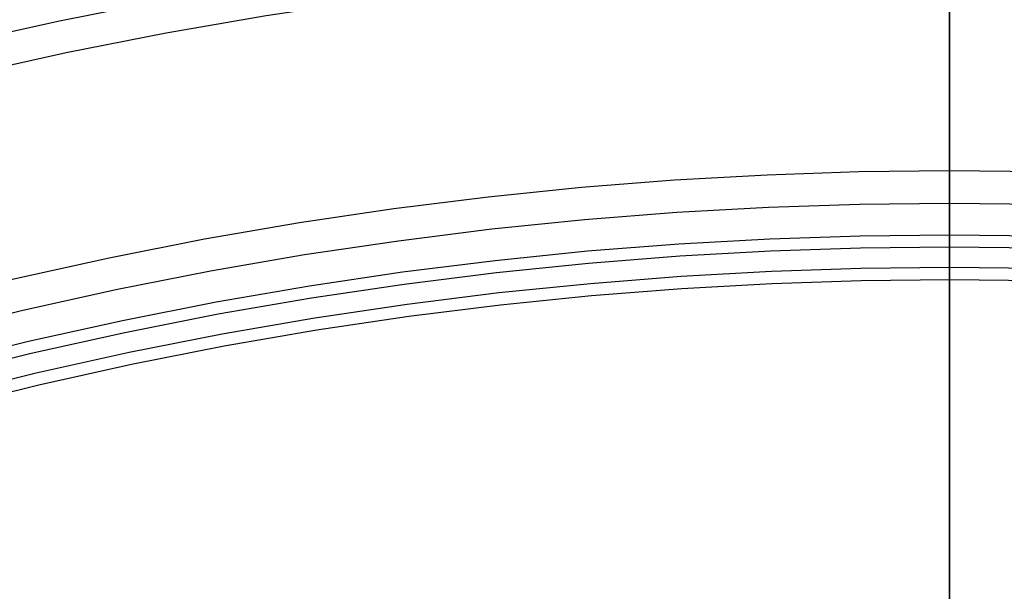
# Model space of a CAD drawing. Header units: millimetres. Extents: x 9981 to 10381, y 4361 to 4761.
# Tile 25 of 39: x 10152 to 10182, y 4673 to 4690. Entities that reach past the tile are written whole.
import ezdxf

# ---------------------------------------------------------------- set-up
doc = ezdxf.new("R2010")
doc.units = ezdxf.units.MM
doc.header["$MEASUREMENT"] = 0
doc.layers.add('0 filanca', color=1, linetype='Continuous')

msp = doc.modelspace()

# ---------------------------------------------------------------- linework, layer by layer
at = {"layer": '0 filanca', "lineweight": -3}
for points in [[(10120.091, 4678.39), (10123.068, 4679.883), (10126.07, 4681.294), (10129.092, 4682.623), (10132.131, 4683.87), (10135.185, 4685.036), (10138.25, 4686.119), (10141.323, 4687.122), (10144.401, 4688.043), (10147.481, 4688.885), (10150.561, 4689.647), (10153.636, 4690.33), (10156.705, 4690.936), (10159.765, 4691.465), (10162.814, 4691.919), (10165.848, 4692.298), (10168.866, 4692.606), (10171.865, 4692.842), (10174.843, 4693.008), (10177.799, 4693.107), (10180.729, 4693.14)], [(10180.729, 4692.14), (10177.821, 4692.107), (10174.888, 4692.009), (10171.932, 4691.844), (10168.956, 4691.61), (10165.961, 4691.305), (10162.95, 4690.928), (10159.924, 4690.477), (10156.887, 4689.952), (10153.841, 4689.351), (10150.789, 4688.673), (10147.733, 4687.917), (10144.676, 4687.082), (10141.622, 4686.167), (10138.572, 4685.173), (10135.53, 4684.097), (10132.499, 4682.94), (10129.483, 4681.702), (10126.484, 4680.383), (10123.505, 4678.983), (10120.55, 4677.502), (10117.622, 4675.941), (10114.724, 4674.3), (10111.859, 4672.58)], [(10123.476, 4671.842), (10126.288, 4673.251), (10129.122, 4674.583), (10131.975, 4675.838), (10134.845, 4677.016), (10137.728, 4678.116), (10140.622, 4679.14), (10143.523, 4680.086), (10146.43, 4680.956), (10149.338, 4681.751), (10152.245, 4682.47), (10155.149, 4683.115), (10158.047, 4683.687), (10160.936, 4684.187), (10163.814, 4684.615), (10166.679, 4684.974), (10169.528, 4685.264), (10172.36, 4685.487), (10175.172, 4685.644), (10177.962, 4685.737), (10180.729, 4685.768)], [(10180.729, 4685.768), (10183.496, 4685.737)], [(10180.729, 4684.768), (10177.984, 4684.738), (10175.217, 4684.645), (10172.427, 4684.489), (10169.618, 4684.268), (10166.792, 4683.98), (10163.95, 4683.624), (10161.095, 4683.199), (10158.229, 4682.704), (10155.354, 4682.136), (10152.474, 4681.497), (10149.59, 4680.783), (10146.705, 4679.995), (10143.822, 4679.132), (10140.944, 4678.193), (10138.073, 4677.178), (10135.213, 4676.086), (10132.366, 4674.918), (10129.536, 4673.673), (10126.725, 4672.352)], [(10183.474, 4684.738), (10180.729, 4684.768)], [(10129.93, 4672.807), (10132.738, 4674.042), (10135.563, 4675.201), (10138.402, 4676.284), (10141.25, 4677.292), (10144.106, 4678.223), (10146.967, 4679.08), (10149.829, 4679.862), (10152.691, 4680.57), (10155.55, 4681.205), (10158.402, 4681.768), (10161.246, 4682.259), (10164.079, 4682.681), (10166.899, 4683.034), (10169.704, 4683.32), (10172.491, 4683.539), (10175.259, 4683.694), (10178.006, 4683.786), (10180.729, 4683.816)], [(10180.729, 4683.816), (10183.453, 4683.786)], [(10130.084, 4672.469), (10132.884, 4673.7), (10135.7, 4674.856), (10138.53, 4675.936), (10141.37, 4676.94), (10144.217, 4677.869), (10147.069, 4678.723), (10149.923, 4679.502), (10152.776, 4680.208), (10155.626, 4680.841), (10158.47, 4681.403), (10161.305, 4681.893), (10164.129, 4682.313), (10166.941, 4682.665), (10169.737, 4682.95), (10172.516, 4683.169), (10175.276, 4683.323), (10178.014, 4683.415), (10180.729, 4683.445)], [(10180.729, 4683.445), (10183.444, 4683.415)], [(10180.729, 4682.816), (10178.028, 4682.786), (10175.304, 4682.695), (10172.558, 4682.542), (10169.794, 4682.324), (10167.012, 4682.041), (10164.215, 4681.69), (10161.405, 4681.272), (10158.584, 4680.784), (10155.755, 4680.226), (10152.92, 4679.596), (10150.081, 4678.894), (10147.242, 4678.118), (10144.405, 4677.269), (10141.572, 4676.345), (10138.746, 4675.346), (10135.931, 4674.271), (10133.13, 4673.122), (10130.344, 4671.896)], [(10183.43, 4682.786), (10180.729, 4682.816)], [(10180.729, 4682.445), (10178.036, 4682.415), (10175.32, 4682.324), (10172.583, 4682.171), (10169.827, 4681.954), (10167.054, 4681.672), (10164.265, 4681.323), (10161.464, 4680.905), (10158.651, 4680.419), (10155.831, 4679.863), (10153.005, 4679.235), (10150.175, 4678.535), (10147.344, 4677.761), (10144.515, 4676.914), (10141.691, 4675.993), (10138.875, 4674.997), (10136.068, 4673.926), (10133.275, 4672.78)], [(10183.422, 4682.415), (10180.729, 4682.445)]]:
    msp.add_lwpolyline(points, dxfattribs=at)
for points in [[(10180.729, 4682.816, -238.481), (10180.729, 4682.881, -234.155), (10180.729, 4683.078, -229.781), (10180.729, 4683.411, -225.365), (10180.729, 4683.885, -220.911), (10180.729, 4684.504, -216.427), (10180.729, 4685.272, -211.918), (10180.729, 4686.19, -207.391), (10180.729, 4687.264, -202.854), (10180.729, 4688.494, -198.314), (10180.729, 4689.883, -193.778), (10180.729, 4691.433, -189.255), (10180.729, 4693.144, -184.753), (10180.729, 4695.018, -180.279), (10180.729, 4697.053, -175.843), (10180.729, 4699.249, -171.453), (10180.729, 4701.606, -167.118), (10180.729, 4704.12, -162.845), (10180.729, 4706.791, -158.645), (10180.729, 4709.614, -154.524), (10180.729, 4712.587, -150.492), (10180.729, 4715.704, -146.555), (10180.729, 4718.961, -142.723)], [(10180.729, 4718.552, -644.503), (10180.729, 4715.32, -638.584), (10180.729, 4712.246, -632.609), (10180.729, 4709.33, -626.585), (10180.729, 4706.575, -620.518), (10180.729, 4703.979, -614.413), (10180.729, 4701.544, -608.277), (10180.729, 4699.269, -602.116), (10180.729, 4697.153, -595.936), (10180.729, 4695.196, -589.742), (10180.729, 4693.397, -583.541), (10180.729, 4691.755, -577.337), (10180.729, 4690.268, -571.137), (10180.729, 4688.934, -564.946), (10180.729, 4687.751, -558.768), (10180.729, 4686.718, -552.61), (10180.729, 4685.832, -546.475), (10180.729, 4685.089, -540.369), (10180.729, 4684.489, -534.295), (10180.729, 4684.027, -528.259), (10180.729, 4683.702, -522.264), (10180.729, 4683.508, -516.314), (10180.729, 4683.445, -510.413)], [(10180.729, 4683.816, -238.481), (10180.729, 4683.881, -234.161), (10180.729, 4684.079, -229.792), (10180.729, 4684.414, -225.38), (10180.729, 4684.89, -220.932), (10180.729, 4685.512, -216.452), (10180.729, 4686.283, -211.948), (10180.729, 4687.207, -207.427), (10180.729, 4688.285, -202.895), (10180.729, 4689.521, -198.361), (10180.729, 4690.918, -193.832), (10180.729, 4692.475, -189.315), (10180.729, 4694.195, -184.82), (10180.729, 4696.077, -180.355), (10180.729, 4698.122, -175.927), (10180.729, 4700.329, -171.547), (10180.729, 4702.696, -167.222), (10180.729, 4705.222, -162.962), (10180.729, 4707.905, -158.774), (10180.729, 4710.74, -154.667), (10180.729, 4713.725, -150.65), (10180.729, 4716.855, -146.731), (10180.729, 4718.473, -144.81)], [(10180.729, 4718.054, -80.655), (10180.729, 4715.66, -78.422), (10180.729, 4713.306, -76.146), (10180.729, 4710.993, -73.829), (10180.729, 4708.722, -71.471), (10180.729, 4706.493, -69.073), (10180.729, 4704.309, -66.637), (10180.729, 4702.169, -64.165), (10180.729, 4700.075, -61.656), (10180.729, 4698.028, -59.113), (10180.729, 4696.028, -56.536), (10180.729, 4694.076, -53.928), (10180.729, 4692.174, -51.289), (10180.729, 4690.321, -48.621), (10180.729, 4688.518, -45.925), (10180.729, 4686.767, -43.203), (10180.729, 4685.067, -40.455), (10180.729, 4683.419, -37.684), (10180.729, 4681.823, -34.892), (10180.729, 4680.28, -32.078), (10180.729, 4677.353, -26.395), (10180.729, 4674.64, -20.647), (10180.729, 4672.143, -14.845)], [(10180.729, 4717.51, -644.689), (10180.729, 4714.281, -638.76), (10180.729, 4711.211, -632.775), (10180.729, 4708.299, -626.74), (10180.729, 4705.547, -620.663), (10180.729, 4702.954, -614.549), (10180.729, 4700.522, -608.404), (10180.729, 4698.25, -602.234), (10180.729, 4696.137, -596.045), (10180.729, 4694.182, -589.843), (10180.729, 4692.386, -583.633), (10180.729, 4690.745, -577.422), (10180.729, 4689.26, -571.214), (10180.729, 4687.927, -565.014), (10180.729, 4686.746, -558.829), (10180.729, 4685.714, -552.663), (10180.729, 4684.829, -546.521), (10180.729, 4684.088, -540.407), (10180.729, 4683.488, -534.326), (10180.729, 4683.027, -528.282), (10180.729, 4682.701, -522.279), (10180.729, 4682.508, -516.322), (10180.729, 4682.445, -510.413)], [(10180.729, 4663.55, -1237.825), (10180.729, 4663.708, -1226.352), (10180.729, 4664.187, -1214.761), (10180.729, 4664.998, -1203.063), (10180.729, 4666.151, -1191.272), (10180.729, 4667.653, -1179.401), (10180.729, 4669.515, -1167.463), (10180.729, 4671.742, -1155.475), (10180.729, 4674.343, -1143.45), (10180.729, 4677.323, -1131.407), (10180.729, 4680.687, -1119.361), (10180.729, 4684.44, -1107.33), (10180.729, 4688.586, -1095.331), (10180.729, 4693.125, -1083.384), (10180.729, 4698.06, -1071.507), (10180.729, 4703.39, -1059.719), (10180.729, 4709.115, -1048.038)], [(10180.729, 4709.115, -1427.612), (10180.729, 4703.39, -1415.932), (10180.729, 4698.06, -1404.143), (10180.729, 4693.125, -1392.266), (10180.729, 4688.586, -1380.319), (10180.729, 4684.44, -1368.321), (10180.729, 4680.687, -1356.29), (10180.729, 4677.323, -1344.244), (10180.729, 4674.343, -1332.2), (10180.729, 4671.742, -1320.176), (10180.729, 4669.515, -1308.187), (10180.729, 4667.653, -1296.25), (10180.729, 4666.151, -1284.379), (10180.729, 4664.998, -1272.587), (10180.729, 4664.187, -1260.89), (10180.729, 4663.708, -1249.299), (10180.729, 4663.55, -1237.825)], [(10180.729, 4662.55, -1237.825), (10180.729, 4662.708, -1226.336), (10180.729, 4663.187, -1214.729), (10180.729, 4663.999, -1203.016), (10180.729, 4665.151, -1191.21), (10180.729, 4666.654, -1179.322), (10180.729, 4668.516, -1167.369), (10180.729, 4670.744, -1155.365), (10180.729, 4673.345, -1143.324), (10180.729, 4676.326, -1131.264), (10180.729, 4679.691, -1119.202), (10180.729, 4683.445, -1107.154), (10180.729, 4687.592, -1095.139), (10180.729, 4692.132, -1083.175), (10180.729, 4697.068, -1071.281), (10180.729, 4702.4, -1059.475), (10180.729, 4708.126, -1047.777)], [(10180.729, 4708.126, -1427.874), (10180.729, 4702.4, -1416.176), (10180.729, 4697.068, -1404.37), (10180.729, 4692.132, -1392.475), (10180.729, 4687.592, -1380.511), (10180.729, 4683.445, -1368.496), (10180.729, 4679.691, -1356.449), (10180.729, 4676.326, -1344.386), (10180.729, 4673.345, -1332.326), (10180.729, 4670.744, -1320.286), (10180.729, 4668.516, -1308.281), (10180.729, 4666.654, -1296.328), (10180.729, 4665.151, -1284.441), (10180.729, 4663.999, -1272.634), (10180.729, 4663.187, -1260.921), (10180.729, 4662.708, -1249.314), (10180.729, 4662.55, -1237.825)], [(10180.729, 4682.445, -510.413), (10180.729, 4682.488, -505.563), (10180.729, 4682.617, -500.68), (10180.729, 4682.836, -495.766), (10180.729, 4683.144, -490.822), (10180.729, 4683.545, -485.852), (10180.729, 4684.04, -480.857), (10180.729, 4684.63, -475.839), (10180.729, 4685.317, -470.801), (10180.729, 4686.102, -465.746), (10180.729, 4686.986, -460.676), (10180.729, 4687.972, -455.594), (10180.729, 4689.059, -450.503), (10180.729, 4690.25, -445.405), (10180.729, 4691.545, -440.304)], [(10180.729, 4691.444, -48.489), (10180.729, 4689.635, -45.8), (10180.729, 4687.877, -43.084), (10180.729, 4686.171, -40.343), (10180.729, 4684.517, -37.577), (10180.729, 4682.915, -34.79), (10180.729, 4681.366, -31.982), (10180.729, 4679.871, -29.154), (10180.729, 4678.428, -26.308), (10180.729, 4675.705, -20.569), (10180.729, 4673.198, -14.775), (10180.729, 4670.908, -8.939)], [(10180.729, 4684.768, -981.73), (10180.729, 4684.809, -978.917), (10180.729, 4684.935, -976.074), (10180.729, 4685.148, -973.203), (10180.729, 4685.451, -970.309), (10180.729, 4685.846, -967.395), (10180.729, 4686.336, -964.464), (10180.729, 4686.923, -961.522), (10180.729, 4687.608, -958.573), (10180.729, 4688.394, -955.621), (10180.729, 4689.281, -952.671), (10180.729, 4690.27, -949.728), (10180.729, 4691.363, -946.797)], [(10180.729, 4685.768, -981.73), (10180.729, 4685.81, -978.923), (10180.729, 4685.936, -976.085), (10180.729, 4686.151, -973.22), (10180.729, 4686.456, -970.33), (10180.729, 4686.854, -967.421), (10180.729, 4687.347, -964.496), (10180.729, 4687.938, -961.559), (10180.729, 4688.628, -958.616), (10180.729, 4689.42, -955.67), (10180.729, 4690.313, -952.726), (10180.729, 4691.309, -949.79)], [(10180.729, 4683.445, -510.413), (10180.729, 4683.488, -505.571), (10180.729, 4683.617, -500.696), (10180.729, 4683.836, -495.789), (10180.729, 4684.145, -490.854), (10180.729, 4684.546, -485.891), (10180.729, 4685.041, -480.904), (10180.729, 4685.631, -475.894), (10180.729, 4686.318, -470.864), (10180.729, 4687.103, -465.817), (10180.729, 4687.988, -460.755), (10180.729, 4688.974, -455.681), (10180.729, 4690.063, -450.598), (10180.729, 4691.254, -445.508)], [(10180.729, 4691.062, -1015.884), (10180.729, 4690.316, -1013.86), (10180.729, 4689.619, -1011.83), (10180.729, 4688.971, -1009.796), (10180.729, 4688.371, -1007.759), (10180.729, 4687.82, -1005.722), (10180.729, 4687.317, -1003.685), (10180.729, 4686.862, -1001.65), (10180.729, 4686.453, -999.618), (10180.729, 4686.09, -997.592), (10180.729, 4685.773, -995.573), (10180.729, 4685.501, -993.561), (10180.729, 4685.274, -991.559), (10180.729, 4685.089, -989.568), (10180.729, 4684.947, -987.588), (10180.729, 4684.847, -985.621), (10180.729, 4684.788, -983.668), (10180.729, 4684.768, -981.73)], [(10180.729, 4690.687, -285.59), (10180.729, 4689.48, -281.921), (10180.729, 4688.378, -278.245), (10180.729, 4687.381, -274.567), (10180.729, 4686.487, -270.891), (10180.729, 4685.694, -267.22), (10180.729, 4685.002, -263.558), (10180.729, 4684.409, -259.909), (10180.729, 4683.913, -256.277), (10180.729, 4683.512, -252.666), (10180.729, 4683.204, -249.077), (10180.729, 4682.987, -245.515), (10180.729, 4682.858, -241.982), (10180.729, 4682.816, -238.481)], [(10180.729, 4690.633, -1011.711), (10180.729, 4689.983, -1009.685), (10180.729, 4689.382, -1007.657), (10180.729, 4688.829, -1005.628), (10180.729, 4688.324, -1003.599), (10180.729, 4687.867, -1001.572), (10180.729, 4687.457, -999.549), (10180.729, 4687.094, -997.53), (10180.729, 4686.776, -995.519), (10180.729, 4686.503, -993.515), (10180.729, 4686.275, -991.521), (10180.729, 4686.09, -989.537), (10180.729, 4685.948, -987.564), (10180.729, 4685.847, -985.605), (10180.729, 4685.788, -983.66), (10180.729, 4685.768, -981.73)], [(10180.729, 4690.501, -281.833), (10180.729, 4689.395, -278.165), (10180.729, 4688.395, -274.495), (10180.729, 4687.498, -270.826), (10180.729, 4686.703, -267.162), (10180.729, 4686.009, -263.508), (10180.729, 4685.414, -259.866), (10180.729, 4684.916, -256.242), (10180.729, 4684.514, -252.637), (10180.729, 4684.205, -249.055), (10180.729, 4683.987, -245.5), (10180.729, 4683.859, -241.975), (10180.729, 4683.816, -238.481)]]:
    msp.add_polyline3d(points, dxfattribs=at)

doc.saveas('drawing.dxf')
